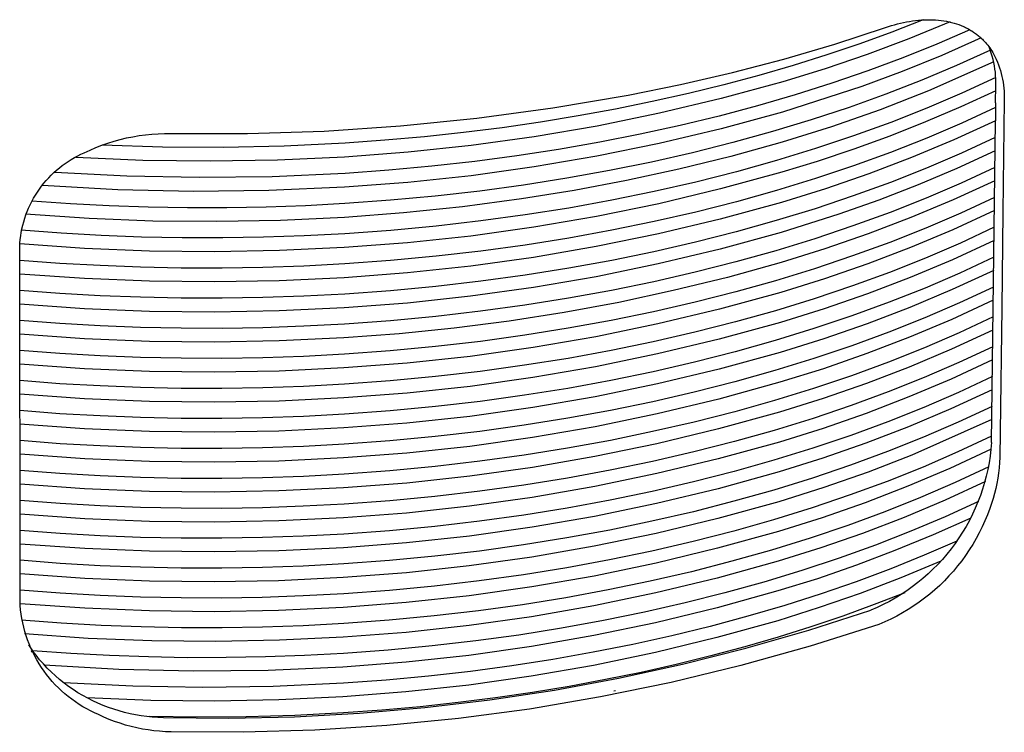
# Model space of a CAD drawing. Header units: millimetres. Extents: x -1239 to 1165, y -2569 to -664.
# Tile 39 of 44: x 759 to 812, y -1275 to -1237. Entities that reach past the tile are written whole.
import ezdxf

# ---------------------------------------------------------------- set-up
doc = ezdxf.new("R2010")
doc.units = ezdxf.units.MM
doc.layers.add('Make2D$Visible$Curvas', color=7, linetype='Continuous')

msp = doc.modelspace()

# ---------------------------------------------------------------- linework, layer by layer
at = {"layer": 'Make2D$Visible$Curvas', "color": 250, "lineweight": -3, "true_color": 0x111111}
for p, q in [((802.785, -1238.288), (805.511, -1237.4)), ((805.511, -1237.4), (805.67, -1237.347)), ((805.67, -1237.347), (805.831, -1237.297)), ((805.831, -1237.297), (805.992, -1237.25)), ((805.992, -1237.25), (806.153, -1237.206)), ((806.153, -1237.206), (806.315, -1237.166)), ((806.315, -1237.166), (806.476, -1237.13)), ((806.476, -1237.13), (806.638, -1237.097)), ((806.638, -1237.097), (806.799, -1237.068)), ((806.799, -1237.068), (806.959, -1237.043)), ((806.959, -1237.043), (807.119, -1237.022)), ((807.119, -1237.022), (807.278, -1237.005)), ((807.278, -1237.005), (807.436, -1236.992)), ((807.436, -1236.992), (807.593, -1236.983)), ((807.593, -1236.983), (807.748, -1236.978)), ((807.748, -1236.978), (807.902, -1236.978)), ((807.902, -1236.978), (808.054, -1236.981)), ((808.054, -1236.981), (808.205, -1236.989)), ((808.205, -1236.989), (808.353, -1237.001)), ((808.353, -1237.001), (808.499, -1237.017)), ((808.499, -1237.017), (808.643, -1237.037)), ((808.643, -1237.037), (808.785, -1237.061)), ((808.785, -1237.061), (808.924, -1237.09)), ((808.924, -1237.09), (809.061, -1237.122)), ((809.061, -1237.122), (809.195, -1237.158)), ((809.195, -1237.158), (809.326, -1237.199)), ((809.326, -1237.199), (809.454, -1237.243)), ((809.454, -1237.243), (809.579, -1237.291)), ((809.579, -1237.291), (809.7, -1237.343)), ((809.7, -1237.343), (809.76, -1237.37)), ((809.76, -1237.37), (809.819, -1237.398)), ((809.819, -1237.398), (809.877, -1237.427)), ((809.877, -1237.427), (809.934, -1237.457)), ((809.934, -1237.457), (809.99, -1237.488)), ((809.99, -1237.488), (810.046, -1237.519)), ((810.046, -1237.519), (810.1, -1237.552)), ((810.1, -1237.552), (810.154, -1237.585)), ((810.154, -1237.585), (810.253, -1237.65)), ((810.253, -1237.65), (810.351, -1237.718)), ((810.351, -1237.718), (810.399, -1237.754)), ((810.399, -1237.754), (810.446, -1237.791)), ((810.446, -1237.791), (810.493, -1237.828)), ((810.493, -1237.828), (810.54, -1237.867)), ((810.54, -1237.867), (810.586, -1237.907)), ((810.586, -1237.907), (810.632, -1237.947)), ((810.632, -1237.947), (810.677, -1237.989)), ((810.677, -1237.989), (810.721, -1238.031)), ((800.034, -1239.097), (802.785, -1238.288)), ((810.721, -1238.031), (810.765, -1238.075)), ((810.765, -1238.075), (810.808, -1238.119)), ((810.808, -1238.119), (810.85, -1238.164)), ((810.85, -1238.164), (810.892, -1238.21)), ((810.892, -1238.21), (810.952, -1238.28)), ((810.952, -1238.28), (811.01, -1238.351)), ((811.01, -1238.351), (811.067, -1238.425)), ((811.067, -1238.425), (811.123, -1238.5)), ((811.144, -1238.609), (811.081, -1238.444)), ((811.123, -1238.5), (811.176, -1238.578)), ((811.201, -1238.777), (811.144, -1238.609)), ((811.176, -1238.578), (811.228, -1238.657)), ((811.253, -1238.946), (811.201, -1238.777)), ((811.228, -1238.657), (811.278, -1238.738)), ((811.298, -1239.117), (811.253, -1238.946)), ((811.278, -1238.738), (811.327, -1238.821)), ((811.327, -1238.821), (811.4, -1238.965)), ((811.4, -1238.965), (811.469, -1239.112)), ((797.261, -1239.827), (800.034, -1239.097)), ((811.338, -1239.29), (811.298, -1239.117)), ((811.372, -1239.464), (811.338, -1239.29)), ((811.4, -1239.638), (811.372, -1239.464)), ((811.469, -1239.112), (811.533, -1239.26)), ((811.533, -1239.26), (811.593, -1239.411)), ((811.593, -1239.411), (811.647, -1239.564)), ((811.647, -1239.564), (811.696, -1239.718)), ((794.469, -1240.475), (797.261, -1239.827)), ((811.422, -1239.814), (811.4, -1239.638)), ((811.438, -1239.99), (811.422, -1239.814)), ((811.448, -1240.167), (811.438, -1239.99)), ((811.696, -1239.718), (811.74, -1239.874)), ((811.74, -1239.874), (811.779, -1240.031)), ((811.779, -1240.031), (811.812, -1240.189)), ((791.658, -1241.043), (794.469, -1240.475)), ((811.438, -1241.451), (811.45, -1240.521)), ((811.452, -1240.344), (811.448, -1240.167)), ((811.45, -1240.521), (811.452, -1240.344)), ((811.812, -1240.189), (811.841, -1240.349)), ((811.841, -1240.349), (811.864, -1240.509)), ((811.864, -1240.509), (811.882, -1240.67)), ((787.59, -1241.732), (791.658, -1241.043)), ((811.882, -1240.67), (811.894, -1240.831)), ((811.894, -1240.831), (811.902, -1240.993)), ((811.904, -1241.155), (811.9, -1241.317)), ((811.902, -1240.993), (811.904, -1241.155)), ((811.438, -1241.451), (811.427, -1242.424)), ((811.9, -1241.317), (811.826, -1247.355)), ((783.501, -1242.284), (787.59, -1241.732)), ((775.279, -1242.976), (779.396, -1242.699)), ((779.396, -1242.699), (783.501, -1242.284)), ((811.215, -1259.759), (811.427, -1242.424)), ((764.632, -1243.349), (764.97, -1243.281)), ((764.97, -1243.281), (765.31, -1243.224)), ((765.31, -1243.224), (765.652, -1243.178)), ((765.652, -1243.178), (765.995, -1243.145)), ((765.995, -1243.145), (766.339, -1243.123)), ((766.339, -1243.123), (766.684, -1243.113)), ((766.684, -1243.113), (767.029, -1243.114)), ((767.029, -1243.114), (771.155, -1243.114)), ((771.155, -1243.114), (775.279, -1242.976)), ((762.989, -1243.864), (763.31, -1243.739)), ((763.31, -1243.739), (763.636, -1243.624)), ((763.636, -1243.624), (763.965, -1243.521)), ((763.965, -1243.521), (764.297, -1243.43)), ((764.297, -1243.43), (764.632, -1243.349)), ((761.833, -1244.409), (762.006, -1244.316)), ((762.006, -1244.316), (762.182, -1244.228)), ((762.182, -1244.228), (762.361, -1244.147)), ((762.361, -1244.147), (762.673, -1244)), ((762.673, -1244), (762.989, -1243.864)), ((761.021, -1244.959), (761.175, -1244.838)), ((761.175, -1244.838), (761.334, -1244.722)), ((761.334, -1244.722), (761.497, -1244.612)), ((761.497, -1244.612), (761.663, -1244.508)), ((761.663, -1244.508), (761.833, -1244.409)), ((760.445, -1245.493), (760.582, -1245.353)), ((760.582, -1245.353), (760.724, -1245.216)), ((760.724, -1245.216), (760.87, -1245.085)), ((760.87, -1245.085), (761.021, -1244.959)), ((759.948, -1246.101), (760.065, -1245.943)), ((760.065, -1245.943), (760.186, -1245.789)), ((760.186, -1245.789), (760.313, -1245.639)), ((760.313, -1245.639), (760.445, -1245.493)), ((759.632, -1246.598), (759.731, -1246.428)), ((759.731, -1246.428), (759.837, -1246.263)), ((759.837, -1246.263), (759.948, -1246.101)), ((759.367, -1247.124), (759.449, -1246.946)), ((759.449, -1246.946), (759.538, -1246.77)), ((759.538, -1246.77), (759.632, -1246.598)), ((759.158, -1247.675), (759.222, -1247.489)), ((759.222, -1247.489), (759.291, -1247.305)), ((759.291, -1247.305), (759.367, -1247.124)), ((811.826, -1247.355), (811.762, -1252.5)), ((759.006, -1248.244), (759.05, -1248.053)), ((759.05, -1248.053), (759.101, -1247.863)), ((759.101, -1247.863), (759.158, -1247.675)), ((758.937, -1248.631), (758.968, -1248.437)), ((758.968, -1248.437), (759.006, -1248.244)), ((758.884, -1249.217), (758.895, -1249.021)), ((758.895, -1249.021), (758.913, -1248.826)), ((758.913, -1248.826), (758.937, -1248.631)), ((758.913, -1267.716), (758.884, -1249.217)), ((811.762, -1252.5), (811.68, -1259.184)), ((811.68, -1259.184), (811.663, -1260.562)), ((811.184, -1260.124), (811.14, -1260.487)), ((811.215, -1259.759), (811.184, -1260.124)), ((811.14, -1260.487), (811.083, -1260.849)), ((811.663, -1260.562), (811.651, -1260.844)), ((811.014, -1261.208), (810.933, -1261.565)), ((811.083, -1260.849), (811.014, -1261.208)), ((811.629, -1261.125), (811.599, -1261.405)), ((811.651, -1260.844), (811.629, -1261.125)), ((810.933, -1261.565), (810.839, -1261.919)), ((811.558, -1261.684), (811.509, -1261.962)), ((811.599, -1261.405), (811.558, -1261.684)), ((810.733, -1262.269), (810.615, -1262.616)), ((810.839, -1261.919), (810.733, -1262.269)), ((811.45, -1262.237), (811.382, -1262.511)), ((811.509, -1261.962), (811.45, -1262.237)), ((810.615, -1262.616), (810.485, -1262.958)), ((811.305, -1262.782), (811.219, -1263.05)), ((811.382, -1262.511), (811.305, -1262.782)), ((810.343, -1263.296), (810.19, -1263.628)), ((810.485, -1262.958), (810.343, -1263.296)), ((811.122, -1263.319), (810.997, -1263.652)), ((811.123, -1263.316), (811.122, -1263.319)), ((811.219, -1263.05), (811.123, -1263.316)), ((810.025, -1263.955), (809.849, -1264.276)), ((810.19, -1263.628), (810.025, -1263.955)), ((810.861, -1263.981), (810.714, -1264.305)), ((810.997, -1263.652), (810.861, -1263.981)), ((809.849, -1264.276), (809.661, -1264.59)), ((810.714, -1264.305), (810.556, -1264.625)), ((809.463, -1264.898), (809.255, -1265.199)), ((809.661, -1264.59), (809.463, -1264.898)), ((810.387, -1264.938), (810.208, -1265.246)), ((810.556, -1264.625), (810.387, -1264.938)), ((809.036, -1265.492), (808.807, -1265.778)), ((809.255, -1265.199), (809.036, -1265.492)), ((810.018, -1265.547), (809.819, -1265.842)), ((810.208, -1265.246), (810.018, -1265.547)), ((810.074, -1265.431), (810.071, -1265.436)), ((808.569, -1266.056), (808.32, -1266.325)), ((808.807, -1265.778), (808.569, -1266.056)), ((809.819, -1265.842), (809.609, -1266.13)), ((808.063, -1266.585), (807.797, -1266.836)), ((808.32, -1266.325), (808.063, -1266.585)), ((808.396, -1266.262), (808.394, -1266.261)), ((809.39, -1266.411), (809.162, -1266.684)), ((809.609, -1266.13), (809.39, -1266.411)), ((807.522, -1267.078), (807.239, -1267.31)), ((807.797, -1266.836), (807.522, -1267.078)), ((808.925, -1266.95), (808.678, -1267.207)), ((809.162, -1266.684), (808.925, -1266.95)), ((806.948, -1267.533), (806.65, -1267.745)), ((807.239, -1267.31), (806.948, -1267.533)), ((808.16, -1267.696), (807.889, -1267.927)), ((808.423, -1267.456), (808.16, -1267.696)), ((808.678, -1267.207), (808.423, -1267.456)), ((758.914, -1268.533), (758.913, -1267.716)), ((806.032, -1268.137), (805.713, -1268.317)), ((806.344, -1267.946), (806.032, -1268.137)), ((806.65, -1267.745), (806.344, -1267.946)), ((807.611, -1268.148), (807.325, -1268.36)), ((807.889, -1267.927), (807.611, -1268.148)), ((758.935, -1268.77), (758.914, -1268.533)), ((805.058, -1268.643), (804.722, -1268.789)), ((805.388, -1268.485), (805.058, -1268.643)), ((805.713, -1268.317), (805.388, -1268.485)), ((806.732, -1268.755), (806.426, -1268.937)), ((807.031, -1268.563), (806.732, -1268.755)), ((807.325, -1268.36), (807.031, -1268.563)), ((758.964, -1269.006), (758.935, -1268.77)), ((759.002, -1269.242), (758.964, -1269.006)), ((759.047, -1269.476), (759.002, -1269.242)), ((801.372, -1269.871), (804.722, -1268.789)), ((805.796, -1269.27), (805.473, -1269.42)), ((806.114, -1269.109), (805.796, -1269.27)), ((806.426, -1268.937), (806.114, -1269.109)), ((759.101, -1269.708), (759.047, -1269.476)), ((759.162, -1269.938), (759.101, -1269.708)), ((805.146, -1269.559), (801.453, -1270.732)), ((805.473, -1269.42), (805.146, -1269.559)), ((759.231, -1270.166), (759.162, -1269.938)), ((759.309, -1270.391), (759.231, -1270.166)), ((797.988, -1270.844), (801.372, -1269.871)), ((759.393, -1270.614), (759.309, -1270.391)), ((759.364, -1270.655), (759.578, -1270.984)), ((759.486, -1270.834), (759.393, -1270.614)), ((759.586, -1271.05), (759.486, -1270.834)), ((794.575, -1271.707), (797.988, -1270.844)), ((801.453, -1270.732), (797.723, -1271.775)), ((759.556, -1271.064), (759.512, -1270.979)), ((759.556, -1271.064), (759.541, -1271.034)), ((759.762, -1271.225), (759.578, -1270.984)), ((759.693, -1271.263), (759.586, -1271.05)), ((759.807, -1271.471), (759.693, -1271.263)), ((759.956, -1271.46), (759.762, -1271.225)), ((759.929, -1271.676), (759.807, -1271.471)), ((760.058, -1271.877), (759.929, -1271.676)), ((760.157, -1271.688), (759.956, -1271.46)), ((760.193, -1272.073), (760.058, -1271.877)), ((760.366, -1271.909), (760.157, -1271.688)), ((760.582, -1272.122), (760.366, -1271.909)), ((791.136, -1272.46), (794.575, -1271.707)), ((797.723, -1271.775), (793.958, -1272.688)), ((760.335, -1272.264), (760.193, -1272.073)), ((760.484, -1272.45), (760.335, -1272.264)), ((760.639, -1272.631), (760.484, -1272.45)), ((760.805, -1272.328), (760.582, -1272.122)), ((761.036, -1272.527), (760.805, -1272.328)), ((787.674, -1273.101), (791.136, -1272.46)), ((760.8, -1272.807), (760.639, -1272.631)), ((760.967, -1272.977), (760.8, -1272.807)), ((761.139, -1273.141), (760.967, -1272.977)), ((761.273, -1272.717), (761.036, -1272.527)), ((761.516, -1272.899), (761.273, -1272.717)), ((761.765, -1273.072), (761.516, -1272.899)), ((793.958, -1272.688), (790.163, -1273.469)), ((761.317, -1273.299), (761.139, -1273.141)), ((761.501, -1273.451), (761.317, -1273.299)), ((761.69, -1273.596), (761.501, -1273.451)), ((762.021, -1273.237), (761.765, -1273.072)), ((762.282, -1273.393), (762.021, -1273.237)), ((762.548, -1273.54), (762.282, -1273.393)), ((784.193, -1273.63), (787.674, -1273.101)), ((790.163, -1273.469), (786.344, -1274.117)), ((761.883, -1273.735), (761.69, -1273.596)), ((762.081, -1273.868), (761.883, -1273.735)), ((762.284, -1273.993), (762.081, -1273.868)), ((762.491, -1274.111), (762.284, -1273.993)), ((762.819, -1273.678), (762.548, -1273.54)), ((763.094, -1273.807), (762.819, -1273.678)), ((763.374, -1273.926), (763.094, -1273.807)), ((763.657, -1274.035), (763.374, -1273.926)), ((763.945, -1274.134), (763.657, -1274.035)), ((777.19, -1274.348), (780.697, -1274.045)), ((780.697, -1274.045), (784.193, -1273.63)), ((762.702, -1274.222), (762.491, -1274.111)), ((762.916, -1274.326), (762.702, -1274.222)), ((763.134, -1274.422), (762.916, -1274.326)), ((763.416, -1274.553), (763.134, -1274.422)), ((763.703, -1274.675), (763.416, -1274.553)), ((764.235, -1274.224), (763.945, -1274.134)), ((764.528, -1274.303), (764.235, -1274.224)), ((764.824, -1274.373), (764.528, -1274.303)), ((765.122, -1274.432), (764.824, -1274.373)), ((765.422, -1274.481), (765.122, -1274.432)), ((765.724, -1274.52), (765.422, -1274.481)), ((766.026, -1274.548), (765.724, -1274.52)), ((766.33, -1274.566), (766.026, -1274.548)), ((766.634, -1274.574), (766.33, -1274.566)), ((766.634, -1274.574), (770.154, -1274.612)), ((770.154, -1274.612), (773.674, -1274.537)), ((773.674, -1274.537), (777.19, -1274.348)), ((786.344, -1274.117), (782.505, -1274.633)), ((763.993, -1274.787), (763.703, -1274.675)), ((764.287, -1274.889), (763.993, -1274.787)), ((764.584, -1274.981), (764.287, -1274.889)), ((764.884, -1275.063), (764.584, -1274.981)), ((765.187, -1275.135), (764.884, -1275.063)), ((778.65, -1275.014), (774.784, -1275.261)), ((782.505, -1274.633), (778.65, -1275.014)), ((765.492, -1275.197), (765.187, -1275.135)), ((765.799, -1275.248), (765.492, -1275.197)), ((766.107, -1275.289), (765.799, -1275.248)), ((766.416, -1275.32), (766.107, -1275.289)), ((766.727, -1275.341), (766.416, -1275.32)), ((767.038, -1275.351), (766.727, -1275.341)), ((770.912, -1275.373), (767.038, -1275.351)), ((774.784, -1275.261), (770.912, -1275.373))]:
    msp.add_line(p, q, dxfattribs=at)
at = {"layer": 'Make2D$Visible$Curvas', "color": 35, "lineweight": -3, "true_color": 0xb87333}
for p, q in [((807.536, -1236.984), (805.846, -1237.645)), ((808.981, -1237.101), (806.766, -1238.01)), ((807.249, -1237.008), (807.249, -1237.007)), ((805.846, -1237.645), (804.115, -1238.275)), ((806.766, -1238.01), (804.524, -1238.852)), ((810.055, -1237.522), (808.274, -1238.296)), ((810.654, -1237.964), (808.542, -1238.901)), ((804.115, -1238.275), (802.343, -1238.875)), ((808.274, -1238.296), (806.44, -1239.035)), ((802.343, -1238.875), (800.534, -1239.443)), ((804.524, -1238.852), (802.258, -1239.626)), ((806.44, -1239.035), (804.555, -1239.737)), ((808.542, -1238.901), (806.4, -1239.771)), ((811.154, -1238.625), (809.337, -1239.454)), ((800.534, -1239.443), (798.687, -1239.979)), ((809.337, -1239.454), (807.462, -1240.245)), ((811.332, -1239.254), (807.816, -1240.819)), ((798.687, -1239.979), (796.806, -1240.483)), ((802.258, -1239.626), (799.97, -1240.332)), ((804.555, -1239.737), (802.622, -1240.403)), ((806.4, -1239.771), (804.232, -1240.572)), ((811.442, -1240.097), (809.617, -1240.942)), ((796.806, -1240.483), (794.891, -1240.955)), ((799.97, -1240.332), (796.663, -1241.229)), ((804.232, -1240.572), (799.955, -1241.956)), ((802.622, -1240.403), (800.643, -1241.03)), ((807.462, -1240.245), (805.531, -1240.996)), ((811.869, -1240.6), (811.868, -1240.6)), ((794.891, -1240.955), (792.943, -1241.392)), ((800.643, -1241.03), (798.619, -1241.62)), ((805.531, -1240.996), (803.546, -1241.709)), ((807.816, -1240.819), (805.223, -1241.829)), ((809.617, -1240.942), (807.731, -1241.748)), ((811.446, -1240.807), (809.568, -1241.675)), ((792.943, -1241.392), (790.966, -1241.796)), ((796.663, -1241.229), (793.329, -1242.022)), ((798.619, -1241.62), (796.552, -1242.171)), ((803.546, -1241.709), (801.509, -1242.38)), ((809.568, -1241.675), (807.666, -1242.49)), ((811.436, -1241.709), (809.61, -1242.555)), ((788.959, -1242.166), (786.926, -1242.5)), ((790.966, -1241.796), (788.959, -1242.166)), ((793.329, -1242.022), (789.972, -1242.708)), ((796.552, -1242.171), (794.446, -1242.681)), ((799.955, -1241.956), (796.649, -1242.854)), ((805.223, -1241.829), (802.596, -1242.749)), ((807.731, -1241.748), (805.788, -1242.514)), ((786.926, -1242.5), (784.867, -1242.799)), ((789.972, -1242.708), (786.595, -1243.287)), ((794.446, -1242.681), (792.301, -1243.152)), ((801.509, -1242.38), (799.424, -1243.011)), ((802.596, -1242.749), (799.94, -1243.579)), ((805.788, -1242.514), (803.789, -1243.24)), ((807.666, -1242.49), (805.743, -1243.252)), ((809.61, -1242.555), (807.725, -1243.362)), ((811.43, -1242.422), (809.186, -1243.451)), ((780.679, -1243.289), (778.554, -1243.478)), ((782.784, -1243.062), (780.679, -1243.289)), ((784.867, -1242.799), (782.784, -1243.062)), ((786.595, -1243.287), (783.201, -1243.759)), ((792.301, -1243.152), (790.121, -1243.581)), ((796.649, -1242.854), (793.317, -1243.647)), ((799.424, -1243.011), (797.292, -1243.6)), ((803.789, -1243.24), (801.738, -1243.925)), ((805.743, -1243.252), (803.798, -1243.959)), ((766.572, -1243.838), (763.317, -1243.73)), ((769.843, -1243.858), (766.572, -1243.838)), ((773.125, -1243.789), (769.843, -1243.858)), ((776.41, -1243.631), (773.125, -1243.789)), ((778.554, -1243.478), (776.41, -1243.631)), ((783.201, -1243.759), (779.794, -1244.123)), ((790.121, -1243.581), (787.906, -1243.969)), ((793.317, -1243.647), (789.961, -1244.334)), ((797.292, -1243.6), (795.116, -1244.146)), ((799.94, -1243.579), (797.169, -1244.348)), ((807.725, -1243.362), (805.782, -1244.129)), ((809.186, -1243.451), (806.909, -1244.406)), ((811.418, -1243.324), (809.594, -1244.171)), ((811.873, -1243.81), (811.869, -1243.812)), ((779.794, -1244.123), (776.377, -1244.379)), ((785.66, -1244.315), (783.385, -1244.617)), ((787.906, -1243.969), (785.66, -1244.315)), ((789.961, -1244.334), (786.586, -1244.913)), ((795.116, -1244.146), (792.897, -1244.649)), ((797.169, -1244.348), (794.377, -1245.038)), ((801.738, -1243.925), (799.637, -1244.567)), ((803.798, -1243.959), (801.835, -1244.612)), ((805.782, -1244.129), (803.784, -1244.856)), ((809.594, -1244.171), (807.709, -1244.978)), ((811.407, -1244.039), (809.347, -1244.992)), ((765.521, -1244.559), (761.904, -1244.4)), ((769.141, -1244.608), (765.521, -1244.559)), ((772.76, -1244.548), (769.141, -1244.608)), ((776.377, -1244.379), (772.76, -1244.548)), ((781.083, -1244.875), (778.755, -1245.09)), ((783.385, -1244.617), (781.083, -1244.875)), ((792.897, -1244.649), (790.64, -1245.107)), ((799.637, -1244.567), (797.487, -1245.167)), ((801.835, -1244.612), (799.925, -1245.201)), ((803.784, -1244.856), (801.733, -1245.542)), ((806.909, -1244.406), (804.603, -1245.287)), ((764.654, -1245.414), (760.781, -1245.213)), ((768.556, -1245.489), (764.654, -1245.414)), ((776.405, -1245.259), (772.477, -1245.438)), ((778.755, -1245.09), (776.405, -1245.259)), ((783.193, -1245.386), (779.787, -1245.75)), ((786.586, -1244.913), (783.193, -1245.386)), ((790.64, -1245.107), (788.345, -1245.52)), ((794.377, -1245.038), (791.568, -1245.65)), ((797.487, -1245.167), (795.292, -1245.724)), ((799.925, -1245.201), (796.622, -1246.1)), ((804.603, -1245.287), (802.269, -1246.092)), ((807.709, -1244.978), (805.767, -1245.747)), ((809.347, -1244.992), (807.257, -1245.879)), ((811.398, -1244.94), (809.574, -1245.787)), ((764.168, -1246.14), (760.105, -1245.908)), ((772.477, -1245.438), (768.556, -1245.489)), ((779.787, -1245.75), (776.372, -1246.006)), ((786.015, -1245.888), (783.654, -1246.209)), ((788.345, -1245.52), (786.015, -1245.888)), ((791.568, -1245.65), (788.742, -1246.182)), ((795.292, -1245.724), (793.054, -1246.236)), ((801.733, -1245.542), (799.632, -1246.186)), ((805.767, -1245.747), (803.769, -1246.474)), ((807.257, -1245.879), (805.141, -1246.701)), ((809.574, -1245.787), (807.69, -1246.595)), ((811.387, -1245.653), (809.146, -1246.683)), ((768.237, -1246.233), (764.168, -1246.14)), ((772.306, -1246.189), (768.237, -1246.233)), ((776.372, -1246.006), (772.306, -1246.189)), ((781.262, -1246.483), (778.844, -1246.709)), ((783.654, -1246.209), (781.262, -1246.483)), ((788.742, -1246.182), (785.902, -1246.635)), ((793.054, -1246.236), (790.776, -1246.703)), ((796.622, -1246.1), (793.293, -1246.894)), ((799.632, -1246.186), (797.482, -1246.787)), ((802.269, -1246.092), (799.91, -1246.821)), ((803.769, -1246.474), (801.719, -1247.161)), ((761.616, -1246.894), (759.535, -1246.748)), ((763.708, -1247.003), (761.616, -1246.894)), ((765.81, -1247.076), (763.708, -1247.003)), ((774.278, -1246.999), (772.155, -1247.074)), ((776.4, -1246.886), (774.278, -1246.999)), ((778.844, -1246.709), (776.4, -1246.886)), ((785.902, -1246.635), (782.734, -1247.056)), ((790.776, -1246.703), (788.459, -1247.124)), ((793.293, -1246.894), (789.941, -1247.581)), ((797.482, -1246.787), (795.288, -1247.344)), ((799.91, -1246.821), (796.609, -1247.721)), ((805.141, -1246.701), (803, -1247.455)), ((807.69, -1246.595), (805.749, -1247.364)), ((809.146, -1246.683), (806.872, -1247.639)), ((811.377, -1246.554), (809.554, -1247.401)), ((762.628, -1247.694), (759.199, -1247.463)), ((767.92, -1247.112), (765.81, -1247.076)), ((770.036, -1247.112), (767.92, -1247.112)), ((772.155, -1247.074), (770.036, -1247.112)), ((779.554, -1247.389), (776.367, -1247.632)), ((782.734, -1247.056), (779.554, -1247.389)), ((786.107, -1247.498), (783.723, -1247.824)), ((788.459, -1247.124), (786.107, -1247.498)), ((795.288, -1247.344), (793.05, -1247.857)), ((801.719, -1247.161), (799.618, -1247.805)), ((803, -1247.455), (799.895, -1248.44)), ((805.749, -1247.364), (803.752, -1248.092)), ((809.554, -1247.401), (807.671, -1248.21)), ((811.368, -1247.266), (809.128, -1248.296)), ((811.371, -1247.264), (811.368, -1247.266)), ((766.062, -1247.827), (762.628, -1247.694)), ((769.498, -1247.86), (766.062, -1247.827)), ((772.934, -1247.795), (769.498, -1247.86)), ((776.367, -1247.632), (772.934, -1247.795)), ((783.723, -1247.824), (781.307, -1248.103)), ((789.941, -1247.581), (786.568, -1248.162)), ((793.05, -1247.857), (790.771, -1248.324)), ((796.609, -1247.721), (793.281, -1248.515)), ((799.618, -1247.805), (797.47, -1248.406)), ((806.872, -1247.639), (804.568, -1248.521)), ((761.114, -1248.487), (758.966, -1248.327)), ((763.276, -1248.609), (761.114, -1248.487)), ((765.447, -1248.692), (763.276, -1248.609)), ((776.395, -1248.511), (774.2, -1248.627)), ((778.864, -1248.332), (776.395, -1248.511)), ((781.307, -1248.103), (778.864, -1248.332)), ((786.568, -1248.162), (783.178, -1248.635)), ((790.771, -1248.324), (788.455, -1248.746)), ((793.281, -1248.515), (789.93, -1249.203)), ((797.47, -1248.406), (795.276, -1248.964)), ((799.895, -1248.44), (796.596, -1249.34)), ((803.752, -1248.092), (801.703, -1248.779)), ((804.568, -1248.521), (802.236, -1249.327)), ((807.671, -1248.21), (805.731, -1248.979)), ((809.128, -1248.296), (806.854, -1249.253)), ((811.36, -1248.165), (809.538, -1249.013)), ((762.376, -1249.305), (758.886, -1249.061)), ((767.628, -1248.735), (765.447, -1248.692)), ((769.815, -1248.739), (767.628, -1248.735)), ((772.006, -1248.703), (769.815, -1248.739)), ((774.2, -1248.627), (772.006, -1248.703)), ((779.775, -1249), (776.362, -1249.257)), ((783.178, -1248.635), (779.775, -1249)), ((786.103, -1249.12), (783.718, -1249.447)), ((788.455, -1248.746), (786.103, -1249.12)), ((795.276, -1248.964), (793.039, -1249.477)), ((801.703, -1248.779), (799.603, -1249.423)), ((805.731, -1248.979), (803.735, -1249.708)), ((809.538, -1249.013), (807.656, -1249.823)), ((811.35, -1248.876), (809.11, -1249.908)), ((765.871, -1249.446), (762.376, -1249.305)), ((769.37, -1249.486), (765.871, -1249.446)), ((772.867, -1249.422), (769.37, -1249.486)), ((776.362, -1249.257), (772.867, -1249.422)), ((783.718, -1249.447), (781.302, -1249.726)), ((789.93, -1249.203), (786.559, -1249.784)), ((793.039, -1249.477), (790.761, -1249.945)), ((796.596, -1249.34), (793.27, -1250.135)), ((799.603, -1249.423), (797.455, -1250.025)), ((802.236, -1249.327), (799.88, -1250.057)), ((806.854, -1249.253), (804.551, -1250.136)), ((761.043, -1250.106), (758.885, -1249.944)), ((763.213, -1250.23), (761.043, -1250.106)), ((776.39, -1250.135), (774.186, -1250.252)), ((778.859, -1249.956), (776.39, -1250.135)), ((781.302, -1249.726), (778.859, -1249.956)), ((786.559, -1249.784), (783.17, -1250.258)), ((790.761, -1249.945), (788.446, -1250.367)), ((793.27, -1250.135), (789.92, -1250.824)), ((797.455, -1250.025), (795.262, -1250.583)), ((799.88, -1250.057), (796.992, -1250.86)), ((803.735, -1249.708), (801.687, -1250.395)), ((804.551, -1250.136), (802.221, -1250.943)), ((807.656, -1249.823), (805.716, -1250.592)), ((809.11, -1249.908), (806.838, -1250.866)), ((811.337, -1249.777), (809.516, -1250.626)), ((762.377, -1250.928), (758.889, -1250.684)), ((765.394, -1250.314), (763.213, -1250.23)), ((767.584, -1250.359), (765.394, -1250.314)), ((769.781, -1250.364), (767.584, -1250.359)), ((771.982, -1250.328), (769.781, -1250.364)), ((774.186, -1250.252), (771.982, -1250.328)), ((779.769, -1250.623), (776.357, -1250.88)), ((783.17, -1250.258), (779.769, -1250.623)), ((788.446, -1250.367), (786.094, -1250.742)), ((795.262, -1250.583), (793.026, -1251.097)), ((801.687, -1250.395), (799.588, -1251.041)), ((805.716, -1250.592), (803.721, -1251.322)), ((809.516, -1250.626), (807.634, -1251.436)), ((811.331, -1250.486), (809.092, -1251.518)), ((765.871, -1251.07), (762.377, -1250.928)), ((769.368, -1251.109), (765.871, -1251.07)), ((772.864, -1251.046), (769.368, -1251.109)), ((776.357, -1250.88), (772.864, -1251.046)), ((783.71, -1251.069), (781.296, -1251.348)), ((786.094, -1250.742), (783.71, -1251.069)), ((789.92, -1250.824), (786.55, -1251.405)), ((793.026, -1251.097), (790.75, -1251.565)), ((796.992, -1250.86), (794.081, -1251.577)), ((799.588, -1251.041), (797.441, -1251.643)), ((802.221, -1250.943), (799.865, -1251.673)), ((806.838, -1250.866), (804.535, -1251.749)), ((761.045, -1251.729), (758.888, -1251.566)), ((763.214, -1251.853), (761.045, -1251.729)), ((776.385, -1251.758), (774.182, -1251.875)), ((778.853, -1251.578), (776.385, -1251.758)), ((781.296, -1251.348), (778.853, -1251.578)), ((786.55, -1251.405), (783.163, -1251.879)), ((790.75, -1251.565), (788.435, -1251.987)), ((794.081, -1251.577), (791.151, -1252.209)), ((797.441, -1251.643), (795.249, -1252.201)), ((799.865, -1251.673), (796.569, -1252.575)), ((803.721, -1251.322), (801.673, -1252.01)), ((804.535, -1251.749), (802.205, -1252.557)), ((807.634, -1251.436), (805.695, -1252.206)), ((809.092, -1251.518), (806.821, -1252.477)), ((811.318, -1251.386), (809.497, -1252.236)), ((762.376, -1252.55), (758.889, -1252.306)), ((765.394, -1251.937), (763.214, -1251.853)), ((767.583, -1251.982), (765.394, -1251.937)), ((769.779, -1251.986), (767.583, -1251.982)), ((771.979, -1251.951), (769.779, -1251.986)), ((774.182, -1251.875), (771.979, -1251.951)), ((779.762, -1252.245), (776.352, -1252.502)), ((783.163, -1251.879), (779.762, -1252.245)), ((788.435, -1251.987), (786.085, -1252.363)), ((791.151, -1252.209), (788.203, -1252.754)), ((795.249, -1252.201), (793.014, -1252.715)), ((801.673, -1252.01), (799.575, -1252.656)), ((805.695, -1252.206), (803.702, -1252.936)), ((809.497, -1252.236), (807.616, -1253.047)), ((811.309, -1252.096), (809.071, -1253.129)), ((811.77, -1251.868), (811.77, -1251.868)), ((765.869, -1252.692), (762.376, -1252.55)), ((769.365, -1252.731), (765.869, -1252.692)), ((772.86, -1252.668), (769.365, -1252.731)), ((776.352, -1252.502), (772.86, -1252.668)), ((783.702, -1252.69), (781.289, -1252.969)), ((786.085, -1252.363), (783.702, -1252.69)), ((788.203, -1252.754), (785.241, -1253.213)), ((793.014, -1252.715), (790.738, -1253.184)), ((796.569, -1252.575), (793.246, -1253.371)), ((799.575, -1252.656), (797.429, -1253.258)), ((802.205, -1252.557), (799.85, -1253.288)), ((806.821, -1252.477), (804.519, -1253.361)), ((761.05, -1253.351), (758.895, -1253.188)), ((763.218, -1253.474), (761.05, -1253.351)), ((776.381, -1253.379), (774.179, -1253.496)), ((778.847, -1253.199), (776.381, -1253.379)), ((781.289, -1252.969), (778.847, -1253.199)), ((785.241, -1253.213), (782.284, -1253.594)), ((790.738, -1253.184), (788.425, -1253.606)), ((793.246, -1253.371), (789.899, -1254.061)), ((797.429, -1253.258), (795.238, -1253.817)), ((799.85, -1253.288), (796.556, -1254.19)), ((803.702, -1252.936), (801.655, -1253.624)), ((804.519, -1253.361), (802.19, -1254.169)), ((807.616, -1253.047), (805.678, -1253.817)), ((809.071, -1253.129), (806.801, -1254.088)), ((811.299, -1252.994), (809.479, -1253.844)), ((765.397, -1253.559), (763.218, -1253.474)), ((767.584, -1253.603), (765.397, -1253.559)), ((769.779, -1253.608), (767.584, -1253.603)), ((771.977, -1253.572), (769.779, -1253.608)), ((774.179, -1253.496), (771.977, -1253.572)), ((779.319, -1253.897), (776.347, -1254.122)), ((782.284, -1253.594), (779.319, -1253.897)), ((788.425, -1253.606), (786.076, -1253.982)), ((795.238, -1253.817), (793.004, -1254.332)), ((801.655, -1253.624), (799.558, -1254.27)), ((805.678, -1253.817), (803.685, -1254.548)), ((809.479, -1253.844), (807.599, -1254.656)), ((811.292, -1253.702), (809.055, -1254.736)), ((762.377, -1254.17), (758.891, -1253.926)), ((765.869, -1254.312), (762.377, -1254.17)), ((769.363, -1254.351), (765.869, -1254.312)), ((772.857, -1254.288), (769.363, -1254.351)), ((776.347, -1254.122), (772.857, -1254.288)), ((783.694, -1254.31), (781.281, -1254.589)), ((786.076, -1253.982), (783.694, -1254.31)), ((789.899, -1254.061), (786.532, -1254.643)), ((793.004, -1254.332), (790.729, -1254.801)), ((796.556, -1254.19), (793.234, -1254.987)), ((799.558, -1254.27), (797.413, -1254.874)), ((802.19, -1254.169), (799.835, -1254.901)), ((806.801, -1254.088), (804.501, -1254.972)), ((761.05, -1254.97), (758.895, -1254.808)), ((763.218, -1255.094), (761.05, -1254.97)), ((778.841, -1254.819), (776.376, -1254.999)), ((781.281, -1254.589), (778.841, -1254.819)), ((786.532, -1254.643), (783.147, -1255.118)), ((790.729, -1254.801), (788.416, -1255.224)), ((797.413, -1254.874), (795.223, -1255.433)), ((799.835, -1254.901), (796.542, -1255.804)), ((803.685, -1254.548), (801.639, -1255.237)), ((804.501, -1254.972), (802.174, -1255.781)), ((807.599, -1254.656), (805.662, -1255.427)), ((809.055, -1254.736), (806.786, -1255.696)), ((811.279, -1254.601), (809.46, -1255.452)), ((765.396, -1255.179), (763.218, -1255.094)), ((767.582, -1255.223), (765.396, -1255.179)), ((769.776, -1255.228), (767.582, -1255.223)), ((771.974, -1255.192), (769.776, -1255.228)), ((774.174, -1255.116), (771.974, -1255.192)), ((776.376, -1254.999), (774.174, -1255.116)), ((779.75, -1255.484), (776.342, -1255.741)), ((783.147, -1255.118), (779.75, -1255.484)), ((788.416, -1255.224), (786.068, -1255.599)), ((793.234, -1254.987), (789.889, -1255.677)), ((795.223, -1255.433), (792.99, -1255.948)), ((801.639, -1255.237), (799.543, -1255.883)), ((805.662, -1255.427), (803.67, -1256.158)), ((809.46, -1255.452), (807.581, -1256.264)), ((811.272, -1255.308), (809.037, -1256.342)), ((762.378, -1255.789), (758.894, -1255.545)), ((765.868, -1255.931), (762.378, -1255.789)), ((769.361, -1255.971), (765.868, -1255.931)), ((772.853, -1255.907), (769.361, -1255.971)), ((776.342, -1255.741), (772.853, -1255.907)), ((783.687, -1255.927), (781.275, -1256.207)), ((786.068, -1255.599), (783.687, -1255.927)), ((789.889, -1255.677), (786.523, -1256.26)), ((792.99, -1255.948), (790.716, -1256.417)), ((796.542, -1255.804), (793.222, -1256.601)), ((799.543, -1255.883), (797.399, -1256.487)), ((802.174, -1255.781), (799.821, -1256.513)), ((806.786, -1255.696), (804.486, -1256.581)), ((761.049, -1256.589), (758.895, -1256.426)), ((778.835, -1256.437), (776.371, -1256.618)), ((781.275, -1256.207), (778.835, -1256.437)), ((786.523, -1256.26), (783.14, -1256.735)), ((790.716, -1256.417), (788.405, -1256.84)), ((797.399, -1256.487), (795.21, -1257.047)), ((799.821, -1256.513), (796.529, -1257.417)), ((803.67, -1256.158), (801.625, -1256.847)), ((807.581, -1256.264), (805.644, -1257.036)), ((809.037, -1256.342), (806.768, -1257.303)), ((811.26, -1256.207), (809.441, -1257.058)), ((763.216, -1256.713), (761.049, -1256.589)), ((765.393, -1256.797), (763.216, -1256.713)), ((767.58, -1256.842), (765.393, -1256.797)), ((769.772, -1256.847), (767.58, -1256.842)), ((771.97, -1256.811), (769.772, -1256.847)), ((774.17, -1256.735), (771.97, -1256.811)), ((776.371, -1256.618), (774.17, -1256.735)), ((783.14, -1256.735), (779.744, -1257.101)), ((788.405, -1256.84), (786.058, -1257.216)), ((793.222, -1256.601), (789.878, -1257.292)), ((795.21, -1257.047), (792.978, -1257.562)), ((801.625, -1256.847), (799.529, -1257.495)), ((804.486, -1256.581), (802.158, -1257.39)), ((805.644, -1257.036), (803.653, -1257.767)), ((809.441, -1257.058), (807.563, -1257.87)), ((811.25, -1256.914), (809.016, -1257.949)), ((811.714, -1256.684), (811.711, -1256.685)), ((762.379, -1257.407), (758.896, -1257.162)), ((765.868, -1257.549), (762.379, -1257.407)), ((769.359, -1257.589), (765.868, -1257.549)), ((772.85, -1257.525), (769.359, -1257.589)), ((776.337, -1257.359), (772.85, -1257.525)), ((779.744, -1257.101), (776.337, -1257.359)), ((783.678, -1257.544), (781.267, -1257.824)), ((786.058, -1257.216), (783.678, -1257.544)), ((789.878, -1257.292), (786.514, -1257.875)), ((792.978, -1257.562), (790.705, -1258.031)), ((796.529, -1257.417), (793.21, -1258.215)), ((799.529, -1257.495), (797.386, -1258.099)), ((802.158, -1257.39), (799.806, -1258.123)), ((806.768, -1257.303), (804.469, -1258.189)), ((761.053, -1258.206), (758.9, -1258.043)), ((778.829, -1258.054), (776.366, -1258.235)), ((781.267, -1257.824), (778.829, -1258.054)), ((786.514, -1257.875), (783.132, -1258.35)), ((790.705, -1258.031), (788.395, -1258.455)), ((797.386, -1258.099), (795.198, -1258.659)), ((799.806, -1258.123), (796.516, -1259.028)), ((803.653, -1257.767), (801.609, -1258.457)), ((807.563, -1257.87), (805.627, -1258.643)), ((809.016, -1257.949), (806.749, -1258.91)), ((811.241, -1257.81), (809.423, -1258.662)), ((763.218, -1258.33), (761.053, -1258.206)), ((765.394, -1258.414), (763.218, -1258.33)), ((767.579, -1258.459), (765.394, -1258.414)), ((769.771, -1258.464), (767.579, -1258.459)), ((771.967, -1258.428), (769.771, -1258.464)), ((774.166, -1258.352), (771.967, -1258.428)), ((776.366, -1258.235), (774.166, -1258.352)), ((783.132, -1258.35), (779.737, -1258.717)), ((788.395, -1258.455), (786.049, -1258.831)), ((793.21, -1258.215), (789.868, -1258.906)), ((795.198, -1258.659), (792.967, -1259.174)), ((801.609, -1258.457), (799.514, -1259.105)), ((804.469, -1258.189), (802.143, -1258.999)), ((805.627, -1258.643), (803.636, -1259.375)), ((811.233, -1258.516), (806.929, -1260.437)), ((809.423, -1258.662), (807.546, -1259.475)), ((811.694, -1258.287), (811.691, -1258.288)), ((762.38, -1259.023), (758.899, -1258.779)), ((765.867, -1259.166), (762.38, -1259.023)), ((769.357, -1259.205), (765.867, -1259.166)), ((772.846, -1259.141), (769.357, -1259.205)), ((776.332, -1258.975), (772.846, -1259.141)), ((779.737, -1258.717), (776.332, -1258.975)), ((783.67, -1259.159), (781.26, -1259.439)), ((786.049, -1258.831), (783.67, -1259.159)), ((789.868, -1258.906), (786.505, -1259.489)), ((792.967, -1259.174), (790.695, -1259.644)), ((796.516, -1259.028), (793.199, -1259.826)), ((799.514, -1259.105), (797.372, -1259.709)), ((802.143, -1258.999), (799.791, -1259.733)), ((806.749, -1258.91), (804.451, -1259.796)), ((761.056, -1259.822), (758.904, -1259.659)), ((778.823, -1259.67), (776.361, -1259.85)), ((781.26, -1259.439), (778.823, -1259.67)), ((786.505, -1259.489), (783.125, -1259.965)), ((790.695, -1259.644), (788.385, -1260.068)), ((797.372, -1259.709), (795.185, -1260.27)), ((799.791, -1259.733), (796.503, -1260.638)), ((803.636, -1259.375), (801.593, -1260.065)), ((807.546, -1259.475), (805.611, -1260.249)), ((811.221, -1259.413), (809.404, -1260.266)), ((763.221, -1259.946), (761.056, -1259.822)), ((765.396, -1260.03), (763.221, -1259.946)), ((767.579, -1260.075), (765.396, -1260.03)), ((769.77, -1260.08), (767.579, -1260.075)), ((771.965, -1260.044), (769.77, -1260.08)), ((774.163, -1259.968), (771.965, -1260.044)), ((776.361, -1259.85), (774.163, -1259.968)), ((783.125, -1259.965), (779.731, -1260.332)), ((788.385, -1260.068), (786.04, -1260.445)), ((793.199, -1259.826), (789.857, -1260.518)), ((795.185, -1260.27), (792.954, -1260.786)), ((801.593, -1260.065), (799.5, -1260.713)), ((804.451, -1259.796), (802.126, -1260.606)), ((805.611, -1260.249), (803.621, -1260.981)), ((809.404, -1260.266), (807.527, -1261.08)), ((811.201, -1260.124), (808.97, -1261.159)), ((762.383, -1260.639), (758.904, -1260.394)), ((765.869, -1260.781), (762.383, -1260.639)), ((769.356, -1260.82), (765.869, -1260.781)), ((772.844, -1260.756), (769.356, -1260.82)), ((776.328, -1260.59), (772.844, -1260.756)), ((779.731, -1260.332), (776.328, -1260.59)), ((783.662, -1260.773), (781.254, -1261.053)), ((786.04, -1260.445), (783.662, -1260.773)), ((789.857, -1260.518), (786.496, -1261.102)), ((792.954, -1260.786), (790.684, -1261.256)), ((796.503, -1260.638), (793.187, -1261.437)), ((799.5, -1260.713), (797.358, -1261.318)), ((802.126, -1260.606), (799.776, -1261.34)), ((806.929, -1260.437), (804.567, -1261.348)), ((761.054, -1261.436), (758.903, -1261.273)), ((778.818, -1261.284), (776.356, -1261.465)), ((781.254, -1261.053), (778.818, -1261.284)), ((786.496, -1261.102), (783.117, -1261.578)), ((790.684, -1261.256), (788.375, -1261.68)), ((797.358, -1261.318), (795.172, -1261.879)), ((799.776, -1261.34), (796.489, -1262.246)), ((803.621, -1260.981), (801.579, -1261.672)), ((807.527, -1261.08), (805.593, -1261.853)), ((808.97, -1261.159), (806.707, -1262.12)), ((811.078, -1261.075), (809.265, -1261.922)), ((763.218, -1261.56), (761.054, -1261.436)), ((765.393, -1261.645), (763.218, -1261.56)), ((767.576, -1261.69), (765.393, -1261.645)), ((769.766, -1261.694), (767.576, -1261.69)), ((771.961, -1261.659), (769.766, -1261.694)), ((774.158, -1261.582), (771.961, -1261.659)), ((776.356, -1261.465), (774.158, -1261.582)), ((783.117, -1261.578), (779.725, -1261.945)), ((788.375, -1261.68), (786.031, -1262.057)), ((793.187, -1261.437), (789.847, -1262.129)), ((801.579, -1261.672), (799.486, -1262.321)), ((804.567, -1261.348), (802.177, -1262.185)), ((805.593, -1261.853), (803.604, -1262.586)), ((810.89, -1261.866), (808.715, -1262.865)), ((762.382, -1262.252), (758.904, -1262.007)), ((765.866, -1262.394), (762.382, -1262.252)), ((769.353, -1262.434), (765.866, -1262.394)), ((772.84, -1262.37), (769.353, -1262.434)), ((776.323, -1262.203), (772.84, -1262.37)), ((779.725, -1261.945), (776.323, -1262.203)), ((783.654, -1262.386), (781.247, -1262.666)), ((786.031, -1262.057), (783.654, -1262.386)), ((789.847, -1262.129), (786.487, -1262.713)), ((792.943, -1262.396), (790.673, -1262.866)), ((795.172, -1261.879), (792.943, -1262.396)), ((796.489, -1262.246), (793.175, -1263.046)), ((799.486, -1262.321), (797.345, -1262.926)), ((802.177, -1262.185), (799.761, -1262.947)), ((806.707, -1262.12), (804.414, -1263.007)), ((809.265, -1261.922), (807.394, -1262.73)), ((761.056, -1263.049), (758.905, -1262.885)), ((778.812, -1262.897), (776.351, -1263.078)), ((781.247, -1262.666), (778.812, -1262.897)), ((786.487, -1262.713), (783.11, -1263.19)), ((790.673, -1262.866), (788.365, -1263.291)), ((797.345, -1262.926), (795.16, -1263.487)), ((803.604, -1262.586), (801.562, -1263.278)), ((807.394, -1262.73), (805.466, -1263.499)), ((808.715, -1262.865), (806.51, -1263.795)), ((763.219, -1263.173), (761.056, -1263.049)), ((765.392, -1263.258), (763.219, -1263.173)), ((767.575, -1263.303), (765.392, -1263.258)), ((769.764, -1263.308), (767.575, -1263.303)), ((771.958, -1263.272), (769.764, -1263.308)), ((774.154, -1263.195), (771.958, -1263.272)), ((776.351, -1263.078), (774.154, -1263.195)), ((783.11, -1263.19), (779.719, -1263.557)), ((788.365, -1263.291), (786.022, -1263.668)), ((793.175, -1263.046), (789.837, -1263.738)), ((799.761, -1262.947), (796.476, -1263.853)), ((801.562, -1263.278), (799.471, -1263.927)), ((804.414, -1263.007), (802.093, -1263.818)), ((810.519, -1262.935), (808.724, -1263.755)), ((762.383, -1263.864), (758.906, -1263.619)), ((765.866, -1264.007), (762.383, -1263.864)), ((772.836, -1263.982), (769.351, -1264.046)), ((776.318, -1263.816), (772.836, -1263.982)), ((779.719, -1263.557), (776.318, -1263.816)), ((786.022, -1263.668), (783.646, -1263.997)), ((789.837, -1263.738), (786.478, -1264.323)), ((795.16, -1263.487), (792.931, -1264.004)), ((796.476, -1263.853), (793.163, -1264.653)), ((799.471, -1263.927), (797.331, -1264.533)), ((802.093, -1263.818), (799.747, -1264.552)), ((805.466, -1263.499), (803.483, -1264.227)), ((806.51, -1263.795), (804.276, -1264.653)), ((808.724, -1263.755), (806.873, -1264.538)), ((810.098, -1263.835), (808.069, -1264.74)), ((761.057, -1264.661), (758.908, -1264.497)), ((769.351, -1264.046), (765.866, -1264.007)), ((778.806, -1264.509), (776.346, -1264.689)), ((781.24, -1264.278), (778.806, -1264.509)), ((783.646, -1263.997), (781.24, -1264.278)), ((786.478, -1264.323), (783.102, -1264.8)), ((790.662, -1264.475), (788.355, -1264.9)), ((792.931, -1264.004), (790.662, -1264.475)), ((803.483, -1264.227), (801.449, -1264.914)), ((763.219, -1264.785), (761.057, -1264.661)), ((765.392, -1264.87), (763.219, -1264.785)), ((767.574, -1264.915), (765.392, -1264.87)), ((769.762, -1264.919), (767.574, -1264.915)), ((771.955, -1264.884), (769.762, -1264.919)), ((774.15, -1264.807), (771.955, -1264.884)), ((776.346, -1264.689), (774.15, -1264.807)), ((783.102, -1264.8), (779.712, -1265.168)), ((788.355, -1264.9), (786.013, -1265.277)), ((793.163, -1264.653), (789.826, -1265.347)), ((797.331, -1264.533), (795.147, -1265.094)), ((799.747, -1264.552), (796.463, -1265.459)), ((801.449, -1264.914), (799.365, -1265.559)), ((804.276, -1264.653), (802.016, -1265.441)), ((806.873, -1264.538), (804.968, -1265.283)), ((808.069, -1264.74), (806.015, -1265.585)), ((762.383, -1265.475), (758.908, -1265.229)), ((765.865, -1265.618), (762.383, -1265.475)), ((776.313, -1265.426), (772.833, -1265.593)), ((779.712, -1265.168), (776.313, -1265.426)), ((786.013, -1265.277), (783.638, -1265.607)), ((789.826, -1265.347), (786.469, -1265.932)), ((795.147, -1265.094), (792.919, -1265.611)), ((796.463, -1265.459), (793.152, -1266.26)), ((799.365, -1265.559), (797.233, -1266.16)), ((802.016, -1265.441), (799.732, -1266.156)), ((804.968, -1265.283), (803.012, -1265.988)), ((809.351, -1265.067), (807.595, -1265.832)), ((810.075, -1265.434), (810.071, -1265.436)), ((761.059, -1266.271), (758.91, -1266.107)), ((769.349, -1265.657), (765.865, -1265.618)), ((772.833, -1265.593), (769.349, -1265.657)), ((781.233, -1265.887), (778.8, -1266.119)), ((783.638, -1265.607), (781.233, -1265.887)), ((786.469, -1265.932), (783.094, -1266.409)), ((790.651, -1266.083), (788.345, -1266.508)), ((792.919, -1265.611), (790.651, -1266.083)), ((803.012, -1265.988), (801.006, -1266.654)), ((806.015, -1265.585), (803.937, -1266.37)), ((807.595, -1265.832), (805.789, -1266.563)), ((763.22, -1266.395), (761.059, -1266.271)), ((765.392, -1266.48), (763.22, -1266.395)), ((767.573, -1266.525), (765.392, -1266.48)), ((769.76, -1266.53), (767.573, -1266.525)), ((771.952, -1266.494), (769.76, -1266.53)), ((774.146, -1266.417), (771.952, -1266.494)), ((776.342, -1266.3), (774.146, -1266.417)), ((778.8, -1266.119), (776.342, -1266.3)), ((783.094, -1266.409), (779.706, -1266.777)), ((788.345, -1266.508), (786.004, -1266.885)), ((793.152, -1266.26), (789.816, -1266.953)), ((797.233, -1266.16), (795.057, -1266.719)), ((799.732, -1266.156), (796.45, -1267.063)), ((803.937, -1266.37), (801.837, -1267.095)), ((805.789, -1266.563), (803.934, -1267.258)), ((808.492, -1266.152), (806.331, -1267.052)), ((762.385, -1267.085), (758.911, -1266.839)), ((765.865, -1267.227), (762.385, -1267.085)), ((776.308, -1267.036), (772.829, -1267.203)), ((779.706, -1266.777), (776.308, -1267.036)), ((786.004, -1266.885), (783.63, -1267.215)), ((789.816, -1266.953), (786.46, -1267.539)), ((795.057, -1266.719), (792.839, -1267.232)), ((796.45, -1267.063), (793.14, -1267.865)), ((801.006, -1266.654), (798.952, -1267.279)), ((801.837, -1267.095), (799.717, -1267.758)), ((806.331, -1267.052), (804.145, -1267.887)), ((769.347, -1267.267), (765.865, -1267.227)), ((772.829, -1267.203), (769.347, -1267.267)), ((781.226, -1267.496), (778.794, -1267.728)), ((783.63, -1267.215), (781.226, -1267.496)), ((786.46, -1267.539), (783.087, -1268.017)), ((790.581, -1267.701), (788.285, -1268.123)), ((792.839, -1267.232), (790.581, -1267.701)), ((798.952, -1267.279), (796.854, -1267.862)), ((803.934, -1267.258), (802.033, -1267.916)), ((761.06, -1267.88), (758.913, -1267.716)), ((763.221, -1268.004), (761.06, -1267.88)), ((765.392, -1268.089), (763.221, -1268.004)), ((767.571, -1268.134), (765.392, -1268.089)), ((769.758, -1268.139), (767.571, -1268.134)), ((771.949, -1268.103), (769.758, -1268.139)), ((774.142, -1268.026), (771.949, -1268.103)), ((776.337, -1267.909), (774.142, -1268.026)), ((778.794, -1267.728), (776.337, -1267.909)), ((783.087, -1268.017), (779.7, -1268.385)), ((788.285, -1268.123), (785.954, -1268.498)), ((793.14, -1267.865), (789.806, -1268.559)), ((796.854, -1267.862), (794.713, -1268.403)), ((799.717, -1267.758), (796.436, -1268.666)), ((802.033, -1267.916), (800.087, -1268.537)), ((804.145, -1267.887), (801.935, -1268.656)), ((806.554, -1267.852), (804.903, -1268.495)), ((758.915, -1268.447), (758.914, -1268.447)), ((762.388, -1268.693), (758.917, -1268.447)), ((765.866, -1268.836), (762.388, -1268.693)), ((776.303, -1268.644), (772.827, -1268.811)), ((779.7, -1268.385), (776.303, -1268.644)), ((785.954, -1268.498), (783.591, -1268.826)), ((789.806, -1268.559), (786.451, -1269.145)), ((794.713, -1268.403), (792.532, -1268.901)), ((796.436, -1268.666), (793.128, -1269.468)), ((800.087, -1268.537), (798.099, -1269.121)), ((801.935, -1268.656), (799.702, -1269.359)), ((804.903, -1268.495), (803.213, -1269.108)), ((769.347, -1268.875), (765.866, -1268.836)), ((772.827, -1268.811), (769.347, -1268.875)), ((781.198, -1269.106), (778.777, -1269.336)), ((783.591, -1268.826), (781.198, -1269.106)), ((786.451, -1269.145), (783.079, -1269.623)), ((792.532, -1268.901), (790.312, -1269.356)), ((798.099, -1269.121), (796.07, -1269.666)), ((803.213, -1269.108), (801.486, -1269.691)), ((761.118, -1269.491), (758.979, -1269.329)), ((763.27, -1269.614), (761.118, -1269.491)), ((765.432, -1269.698), (763.27, -1269.614)), ((767.603, -1269.742), (765.432, -1269.698)), ((769.78, -1269.746), (767.603, -1269.742)), ((771.962, -1269.71), (769.78, -1269.746)), ((774.147, -1269.634), (771.962, -1269.71)), ((776.332, -1269.516), (774.147, -1269.634)), ((778.777, -1269.336), (776.332, -1269.516)), ((783.079, -1269.623), (779.694, -1269.991)), ((788.057, -1269.766), (785.769, -1270.13)), ((790.312, -1269.356), (788.057, -1269.766)), ((793.128, -1269.468), (789.795, -1270.163)), ((796.07, -1269.666), (794.003, -1270.171)), ((799.702, -1269.359), (796.423, -1270.268)), ((801.486, -1269.691), (799.723, -1270.244)), ((762.574, -1270.31), (759.149, -1270.073)), ((766.004, -1270.446), (762.574, -1270.31)), ((776.298, -1270.251), (772.869, -1270.416)), ((779.694, -1269.991), (776.298, -1270.251)), ((785.769, -1270.13), (783.449, -1270.449)), ((789.795, -1270.163), (786.442, -1270.75)), ((794.003, -1270.171), (791.899, -1270.637)), ((796.423, -1270.268), (793.116, -1271.07)), ((799.723, -1270.244), (797.926, -1270.766)), ((769.437, -1270.482), (766.004, -1270.446)), ((772.869, -1270.416), (769.437, -1270.482)), ((781.1, -1270.721), (778.726, -1270.946)), ((783.449, -1270.449), (781.1, -1270.721)), ((786.442, -1270.75), (783.072, -1271.228)), ((791.899, -1270.637), (789.76, -1271.062)), ((797.926, -1270.766), (796.095, -1271.257)), ((761.645, -1271.131), (759.578, -1270.984)), ((763.723, -1271.241), (761.645, -1271.131)), ((765.811, -1271.315), (763.723, -1271.241)), ((767.906, -1271.352), (765.811, -1271.315)), ((770.007, -1271.351), (767.906, -1271.352)), ((772.112, -1271.313), (770.007, -1271.351)), ((774.219, -1271.237), (772.112, -1271.313)), ((776.327, -1271.122), (774.219, -1271.237)), ((778.726, -1270.946), (776.327, -1271.122)), ((783.072, -1271.228), (779.688, -1271.597)), ((789.76, -1271.062), (787.59, -1271.446)), ((793.116, -1271.07), (789.785, -1271.766)), ((796.095, -1271.257), (794.234, -1271.716)), ((764.219, -1271.993), (760.199, -1271.762)), ((776.293, -1271.856), (772.271, -1272.04)), ((779.688, -1271.597), (776.293, -1271.856)), ((785.388, -1271.789), (783.159, -1272.089)), ((787.59, -1271.446), (785.388, -1271.789)), ((789.785, -1271.766), (786.433, -1272.353)), ((794.234, -1271.716), (792.343, -1272.142)), ((768.244, -1272.086), (764.219, -1271.993)), ((772.271, -1272.04), (768.244, -1272.086)), ((780.903, -1272.345), (778.624, -1272.559)), ((783.159, -1272.089), (780.903, -1272.345)), ((786.433, -1272.353), (783.064, -1272.831)), ((792.343, -1272.142), (790.423, -1272.536)), ((764.98, -1272.895), (761.239, -1272.71)), ((768.747, -1272.961), (764.98, -1272.895)), ((772.532, -1272.905), (768.747, -1272.961)), ((776.322, -1272.727), (772.532, -1272.905)), ((778.624, -1272.559), (776.322, -1272.727)), ((783.064, -1272.831), (779.682, -1273.2)), ((788.476, -1272.896), (786.504, -1273.222)), ((790.423, -1272.536), (788.476, -1272.896)), ((765.946, -1273.654), (762.499, -1273.515)), ((776.289, -1273.46), (772.843, -1273.627)), ((779.682, -1273.2), (776.289, -1273.46)), ((784.508, -1273.514), (782.49, -1273.772)), ((786.504, -1273.222), (784.508, -1273.514)), ((790.963, -1273.138), (790.88, -1273.155)), ((769.395, -1273.692), (765.946, -1273.654)), ((772.843, -1273.627), (769.395, -1273.692)), ((780.451, -1273.994), (778.393, -1274.18)), ((782.49, -1273.772), (780.451, -1273.994)), ((768.456, -1274.564), (765.847, -1274.525)), ((771.072, -1274.545), (768.456, -1274.564)), ((773.694, -1274.467), (771.072, -1274.545)), ((776.317, -1274.331), (773.694, -1274.467)), ((778.393, -1274.18), (776.317, -1274.331))]:
    msp.add_line(p, q, dxfattribs=at)
at = {"layer": 'Make2D$Visible$Curvas', "color": 29, "lineweight": -3, "true_color": 0x4d342b}
msp.add_line((811.33, -1248.886), (811.347, -1248.927), dxfattribs=at)

doc.saveas('drawing.dxf')
